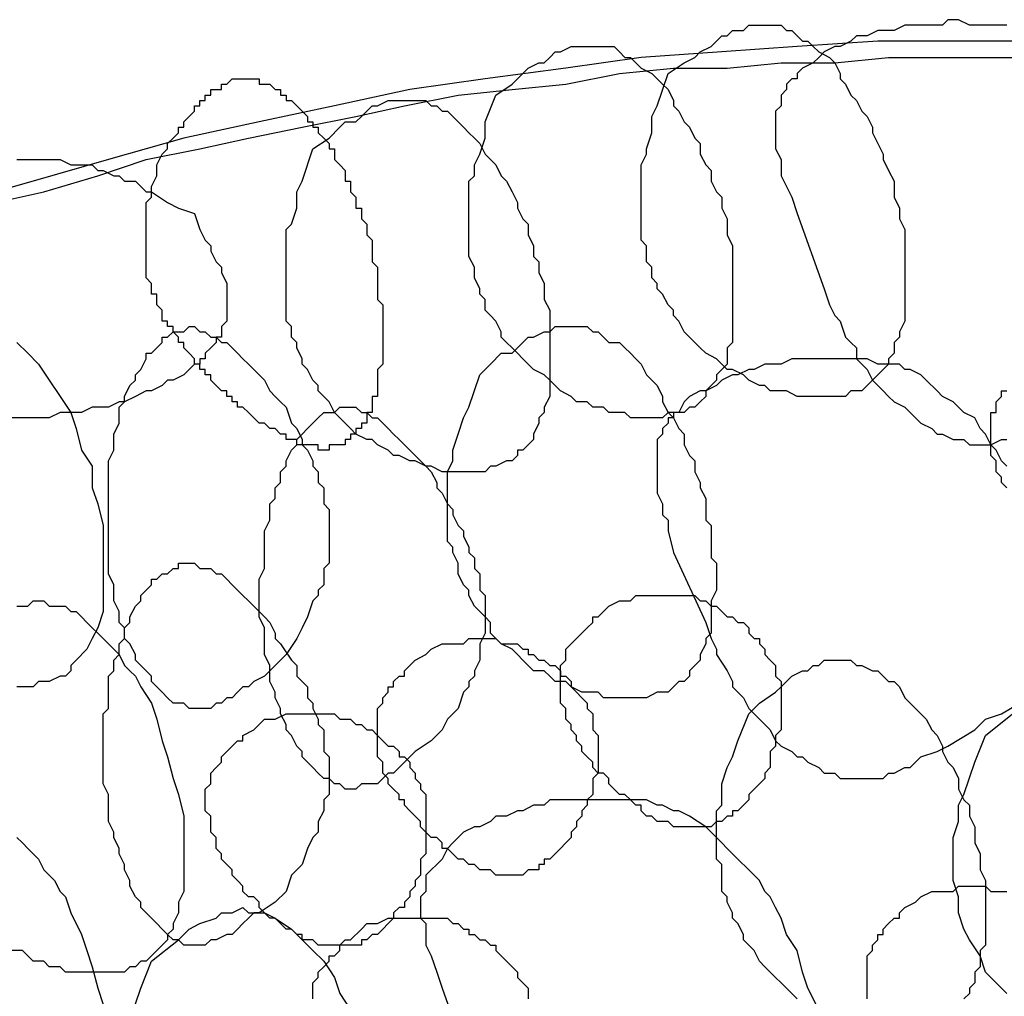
# Model space of a CAD drawing. Header units: millimetres. Extents: x 14 to 424, y 0 to 287.
# Tile 87 of 104: x 335.98 to 343.58, y 187.25 to 194.79. Entities that reach past the tile are written whole.
import ezdxf

# ---------------------------------------------------------------- set-up
doc = ezdxf.new("R2010")
doc.units = ezdxf.units.MM
doc.layers.add('PDF _0', color=7, linetype='Continuous')

msp = doc.modelspace()

# ---------------------------------------------------------------- linework, layer by layer
at = {"layer": 'PDF _0', "lineweight": 25}
for points in [[(343.6005, 194.7526), (343.5174, 194.7526), (343.4759, 194.7526), (343.3928, 194.7526), (343.3097, 194.7526), (343.2266, 194.7942), (343.1435, 194.7942), (343.102, 194.7526), (343.0189, 194.7526), (342.9358, 194.7526), (342.8527, 194.7526), (342.8112, 194.7526), (342.7281, 194.7111), (342.645, 194.7111), (342.6035, 194.7111), (342.5204, 194.6696), (342.4373, 194.6696), (342.3958, 194.628), (342.3127, 194.5865), (342.2711, 194.5865), (342.188, 194.5449), (342.1465, 194.5034), (342.105, 194.4618), (342.0219, 194.4203), (341.9803, 194.3788), (341.9803, 194.3372), (341.9388, 194.3372), (341.8972, 194.2957), (341.8972, 194.2541), (341.8557, 194.2126), (341.8557, 194.171), (341.8557, 194.1295), (341.8142, 194.088), (341.8142, 194.0464), (341.8142, 194.0049), (341.8142, 193.9633), (341.8142, 193.9218), (341.8142, 193.8802), (341.8142, 193.7972), (341.8557, 193.7141), (341.8557, 193.631), (341.8557, 193.5894), (341.8972, 193.5064), (341.9388, 193.4233), (341.9803, 193.2986), (342.188, 192.717), (342.2296, 192.5924), (342.2711, 192.5093), (342.3127, 192.4678), (342.3542, 192.3432), (342.3958, 192.3016), (342.4373, 192.2601), (342.4373, 192.177), (342.4788, 192.1354), (342.5204, 192.0939), (342.5619, 192.0108), (342.6035, 191.9693), (342.645, 191.9277), (342.6866, 191.8862), (342.7281, 191.8447), (342.8112, 191.8031), (342.8527, 191.7616), (342.8943, 191.72), (342.9358, 191.6785), (343.0189, 191.6369), (343.0604, 191.5954), (343.102, 191.5954), (343.1851, 191.5539), (343.2266, 191.5539), (343.2682, 191.5539), (343.3097, 191.5123), (343.3512, 191.5123), (343.4343, 191.5123), (343.4759, 191.5123), (343.559, 191.5539), (343.6005, 191.5539)], [(343.8082, 194.628), (343.2266, 194.628), (342.6035, 194.628), (341.9803, 194.5865), (341.3987, 194.5449), (340.7756, 194.5034), (340.194, 194.4203), (339.5708, 194.3372), (338.9892, 194.2541), (338.4076, 194.1295), (337.826, 194.0049), (337.2445, 193.8802), (336.6629, 193.7141), (336.0813, 193.5479), (335.4997, 193.3817)], [(335.7905, 193.3817), (336.1643, 193.4648), (336.5798, 193.5894), (336.9537, 193.7141), (337.3691, 193.7972), (337.743, 193.8802), (338.1584, 193.9633), (338.5738, 194.0464), (338.9477, 194.1295), (339.3631, 194.2126), (339.7786, 194.2541), (340.194, 194.2957), (340.6094, 194.3788), (341.0248, 194.4203), (341.4403, 194.4203), (341.8557, 194.4618), (342.2711, 194.4618), (342.6866, 194.5034), (343.102, 194.5034), (343.5174, 194.5034), (343.9328, 194.5034)], [(335.9566, 193.7141), (335.9982, 193.7141), (336.0813, 193.7141), (336.1228, 193.7141), (336.1643, 193.7141), (336.2474, 193.7141), (336.289, 193.7141), (336.3721, 193.6725), (336.4136, 193.6725), (336.4551, 193.6725), (336.5382, 193.6725), (336.5798, 193.631), (336.6213, 193.631), (336.7044, 193.5894), (336.7459, 193.5894), (336.7875, 193.5479), (336.8706, 193.5479), (336.9121, 193.5064), (336.9537, 193.4648), (336.9952, 193.4648), (337.1198, 193.3817), (337.2029, 193.3402), (337.3275, 193.2986), (337.3691, 193.174), (337.4106, 193.0909), (337.4522, 193.0494), (337.4522, 193.0078), (337.4937, 192.9248), (337.5353, 192.8832), (337.5353, 192.8417), (337.5768, 192.7586), (337.5768, 192.717), (337.5768, 192.6755), (337.5768, 192.634), (337.5768, 192.5924), (337.5768, 192.5509), (337.5768, 192.5093), (337.5768, 192.4678), (337.5353, 192.4262), (337.5353, 192.3847), (337.5353, 192.3432), (337.4937, 192.3432), (337.4937, 192.3016), (337.4522, 192.2601), (337.4106, 192.2185), (337.4106, 192.177), (337.3691, 192.177), (337.3691, 192.1354), (337.3275, 192.1354), (337.286, 192.0939), (337.2445, 192.0524), (337.1614, 192.0108), (337.1198, 192.0108), (337.0783, 191.9693), (336.9952, 191.9277), (336.9537, 191.9277), (336.8706, 191.8862), (336.7875, 191.8447), (336.7459, 191.8447), (336.6629, 191.8031), (336.5798, 191.8031), (336.5382, 191.8031), (336.4551, 191.7616), (336.3721, 191.7616), (336.289, 191.7616), (336.2059, 191.72), (336.1643, 191.72), (336.0813, 191.72), (335.9982, 191.72), (335.9151, 191.72)], [(335.9566, 192.3016), (336.0397, 192.2185), (336.1228, 192.1354), (336.2059, 192.0108), (336.289, 191.8862), (336.3721, 191.7616), (336.4136, 191.6369), (336.4551, 191.4708), (336.5382, 191.3461), (336.5382, 191.18), (336.5798, 191.0553), (336.6213, 190.8892), (336.6213, 190.7645), (336.6213, 190.5984), (336.6213, 190.4737), (336.6213, 190.3491), (336.6213, 190.2245), (336.5798, 190.0999), (336.5382, 190.0168), (336.4967, 189.9337), (336.4136, 189.8506), (336.3721, 189.8091), (336.3721, 189.7675), (336.3305, 189.726), (336.289, 189.726), (336.2059, 189.6844), (336.1643, 189.6844), (336.1228, 189.6844), (336.0813, 189.6429), (335.9566, 189.6429)], [(343.6005, 191.3461), (343.559, 191.3877), (343.5174, 191.4708), (343.4759, 191.5123), (343.4343, 191.5954), (343.3928, 191.6369), (343.3512, 191.72), (343.2682, 191.7616), (343.2266, 191.8031), (343.1851, 191.8447), (343.102, 191.8862), (343.0604, 191.9277), (342.9774, 192.0108), (342.9358, 192.0524), (342.8527, 192.0939), (342.8112, 192.0939), (342.7696, 192.1354), (342.6866, 192.1354), (342.6035, 192.1354), (342.5204, 192.177), (342.4788, 192.177), (342.3958, 192.177), (342.3127, 192.177), (342.2296, 192.177), (342.1465, 192.177), (342.105, 192.177), (342.0219, 192.177), (341.9388, 192.177), (341.8557, 192.1354), (341.8142, 192.1354), (341.7311, 192.1354), (341.648, 192.0939), (341.6064, 192.0939), (341.5234, 192.0524), (341.4818, 192.0524), (341.3987, 192.0108), (341.3572, 191.9693), (341.2741, 191.9277), (341.2326, 191.9277), (341.1495, 191.8862), (341.1079, 191.8447), (341.0664, 191.7616), (341.0248, 191.7616), (341.0248, 191.72), (340.9833, 191.72), (340.9833, 191.6785), (340.9418, 191.6369), (340.9418, 191.5954), (340.9002, 191.5539), (340.9002, 191.5123), (340.9002, 191.4708), (340.9002, 191.4292), (340.9002, 191.3877), (340.9002, 191.3461), (340.9002, 191.2631), (340.9002, 191.18), (340.9002, 191.1384), (340.9418, 191.0553), (340.9418, 190.9723), (340.9833, 190.9307), (340.9833, 190.8476), (341.0248, 190.6815), (341.2741, 190.1414), (341.3156, 190.0168), (341.3572, 189.9337), (341.3572, 189.8921), (341.4403, 189.7675), (341.4818, 189.6844), (341.4818, 189.6429), (341.5234, 189.6013), (341.5649, 189.5598), (341.6064, 189.4767), (341.648, 189.4352), (341.6895, 189.3936), (341.7311, 189.3521), (341.7726, 189.3105), (341.8142, 189.2275), (341.8557, 189.1859), (341.9388, 189.1444), (341.9803, 189.1028), (342.0219, 189.1028), (342.0634, 189.0613), (342.1465, 189.0197), (342.188, 188.9782), (342.2711, 188.9782), (342.3127, 188.9367), (342.3542, 188.9367), (342.3958, 188.9367), (342.4373, 188.9367), (342.4788, 188.9367), (342.5204, 188.9367), (342.5619, 188.9367), (342.645, 188.9367), (342.6866, 188.9782), (342.7281, 188.9782), (342.8112, 189.0197), (342.8527, 189.0197), (342.8943, 189.0613), (342.9358, 189.1028), (343.0604, 189.1444), (343.1435, 189.1859), (343.3512, 189.3105), (343.4343, 189.3936), (343.559, 189.4352), (343.7667, 189.5598)], [(343.6005, 191.18), (343.559, 191.2215), (343.559, 191.2631), (343.5174, 191.3046), (343.5174, 191.3461), (343.5174, 191.3877), (343.4759, 191.4292), (343.4759, 191.4708), (343.4759, 191.5123), (343.4759, 191.5539), (343.4759, 191.5954), (343.4759, 191.6369), (343.4759, 191.6785), (343.4759, 191.72), (343.4759, 191.7616), (343.5174, 191.7616), (343.5174, 191.8031), (343.5174, 191.8447), (343.559, 191.8862), (343.559, 191.9277), (343.6005, 191.9277)], [(335.9566, 190.266), (336.0397, 190.266), (336.0813, 190.3076), (336.1228, 190.3076), (336.1643, 190.3076), (336.2059, 190.266), (336.289, 190.266), (336.3305, 190.266), (336.3721, 190.2245), (336.4136, 190.2245), (336.4551, 190.1829), (336.4967, 190.1414), (336.5382, 190.0999), (336.5798, 190.0583), (336.6213, 190.0168), (336.6629, 189.9752), (336.7044, 189.9337), (336.7459, 189.8921), (336.7875, 189.8091), (336.829, 189.7675), (336.8706, 189.726), (336.9121, 189.6429), (336.9952, 189.5183), (337.0367, 189.3936), (337.0783, 189.2275), (337.1198, 189.1028), (337.1614, 188.9367), (337.2029, 188.812), (337.2445, 188.6459), (337.2445, 188.5212), (337.2445, 188.4381), (337.2445, 188.3966), (337.2445, 188.3135), (337.2445, 188.2304), (337.2445, 188.1889), (337.2445, 188.1058), (337.2445, 188.0643), (337.2029, 187.9812), (337.2029, 187.9396), (337.2029, 187.8981), (337.1614, 187.815), (337.1614, 187.7735), (337.1198, 187.7319), (337.1198, 187.6904), (337.0783, 187.6488), (337.0367, 187.6073), (336.9952, 187.5657), (336.9537, 187.5242), (336.9121, 187.5242), (336.8706, 187.4827), (336.829, 187.4827), (336.7875, 187.4411), (336.7459, 187.4411), (336.7044, 187.4411), (336.6213, 187.4411), (336.5798, 187.4411), (336.5382, 187.4411), (336.4551, 187.4411), (336.4136, 187.4411), (336.3305, 187.4411), (336.289, 187.4827), (336.2059, 187.4827), (336.1643, 187.5242), (336.0813, 187.5242), (336.0397, 187.5657), (335.9982, 187.6073), (335.9151, 187.6073)], [(341.9803, 187.2334), (341.9388, 187.2749), (341.8972, 187.3165), (341.8557, 187.358), (341.8142, 187.3996), (341.7726, 187.4411), (341.7311, 187.4827), (341.6895, 187.5242), (341.648, 187.6073), (341.6064, 187.6488), (341.5649, 187.6904), (341.5649, 187.7319), (341.5234, 187.815), (341.4818, 187.8565), (341.4818, 187.8981), (341.4403, 187.9812), (341.4403, 188.0227), (341.3987, 188.0643), (341.3987, 188.1473), (341.3987, 188.1889), (341.3987, 188.272), (341.3572, 188.3135), (341.3572, 188.3966), (341.3572, 188.4381), (341.3572, 188.4797), (341.3572, 188.5628), (341.3572, 188.6043), (341.3572, 188.6874), (341.3987, 188.7289), (341.3987, 188.7705), (341.3987, 188.8536), (341.3987, 188.8951), (341.4403, 189.0197), (341.4818, 189.1028), (341.5234, 189.2275), (341.6064, 189.4352), (341.6895, 189.5183), (341.8142, 189.6013), (341.8557, 189.6429), (341.8972, 189.6844), (341.9388, 189.726), (342.0219, 189.7675), (342.0634, 189.7675), (342.105, 189.8091), (342.1465, 189.8091), (342.188, 189.8506), (342.2711, 189.8506), (342.3127, 189.8506), (342.3542, 189.8506), (342.3958, 189.8506), (342.4373, 189.8091), (342.4788, 189.8091), (342.5619, 189.7675), (342.6035, 189.7675), (342.645, 189.726), (342.6866, 189.6844), (342.7281, 189.6844), (342.7696, 189.6429), (342.8112, 189.5598), (342.8527, 189.5183), (342.8943, 189.4767), (342.9358, 189.4352), (342.9774, 189.3936), (343.0189, 189.3105), (343.0604, 189.269), (343.102, 189.1859), (343.102, 189.1444), (343.1435, 189.0613), (343.1851, 189.0197), (343.2266, 188.9367), (343.2266, 188.8536), (343.2682, 188.7705), (343.3097, 188.7289), (343.3097, 188.6459), (343.3512, 188.5628), (343.3512, 188.5212), (343.3512, 188.4381), (343.3928, 188.3551), (343.3928, 188.272), (343.3928, 188.2304), (343.4343, 188.1473), (343.4343, 188.0643), (343.4343, 187.9812), (343.4343, 187.9396), (343.4343, 187.8565), (343.4343, 187.815), (343.4343, 187.7319), (343.4343, 187.6488), (343.3928, 187.6073), (343.3928, 187.5242), (343.3928, 187.4827), (343.3512, 187.4411), (343.3512, 187.358), (343.3097, 187.3165), (343.3097, 187.2749), (343.2682, 187.2334)], [(343.6005, 187.2749), (343.5174, 187.358), (343.4343, 187.4411), (343.3928, 187.5657), (343.3097, 187.6904), (343.2682, 187.7735), (343.2266, 187.8981), (343.2266, 188.0227), (343.1851, 188.1473), (343.1851, 188.2304), (343.1851, 188.3551), (343.1851, 188.4797), (343.2266, 188.6043), (343.2266, 188.7289), (343.2682, 188.812), (343.3512, 189.0613), (343.4343, 189.269), (343.642, 189.4352)], [(342.1465, 187.1503), (342.0634, 187.3165), (342.0219, 187.4411), (341.9803, 187.6073), (341.8972, 187.7319), (341.8557, 187.8565), (341.8142, 187.9396), (341.7726, 188.0227), (341.7311, 188.0643), (341.6895, 188.1473), (341.648, 188.1889), (341.6064, 188.2304), (341.5234, 188.3135), (341.4818, 188.3551), (341.4403, 188.3966), (341.3987, 188.4381), (341.3156, 188.5212), (341.2741, 188.5628), (341.1495, 188.6459), (341.0664, 188.6874), (341.0248, 188.6874), (340.9418, 188.7289), (340.9002, 188.7289), (340.8171, 188.7705), (340.734, 188.7705), (340.651, 188.7705), (340.6094, 188.7705), (340.5263, 188.7705), (340.4432, 188.7705), (340.3602, 188.7705), (340.2771, 188.7705), (340.2355, 188.7705), (340.1524, 188.7705), (340.0694, 188.7705), (340.0278, 188.7289), (339.9447, 188.7289), (339.8616, 188.6874), (339.8201, 188.6874), (339.737, 188.6459), (339.6539, 188.6459), (339.6124, 188.6043), (339.5293, 188.5628), (339.4878, 188.5628), (339.4047, 188.5212), (339.3631, 188.4797), (339.3216, 188.4381), (339.28, 188.3966), (339.2385, 188.3135), (339.197, 188.272), (339.1554, 188.2304), (339.1139, 188.1889), (339.1139, 188.1473), (339.1139, 188.1058), (339.1139, 188.0643), (339.0723, 188.0227), (339.0723, 187.9396), (339.0723, 187.8565), (339.1139, 187.815), (339.1139, 187.7319), (339.1139, 187.6488), (339.1554, 187.5657), (339.197, 187.4411), (339.2385, 187.3165), (339.4462, 186.7349)], [(335.9566, 188.4797), (335.9982, 188.4381), (336.0397, 188.3966), (336.0813, 188.3551), (336.1228, 188.3135), (336.1643, 188.2304), (336.2059, 188.1889), (336.2474, 188.1473), (336.289, 188.0643), (336.3305, 188.0227), (336.3721, 187.8981), (336.4551, 187.7319), (336.4967, 187.6073), (336.5382, 187.4827), (336.5798, 187.3165), (336.6213, 187.1919)], [(342.5204, 187.2334), (342.5204, 187.2749), (342.5204, 187.3165), (342.5204, 187.358), (342.5204, 187.3996), (342.5204, 187.4411), (342.5204, 187.4827), (342.5204, 187.5242), (342.5204, 187.5657), (342.5619, 187.6073), (342.5619, 187.6488), (342.6035, 187.6904), (342.6035, 187.7319), (342.645, 187.7319), (342.645, 187.7735), (342.6866, 187.815), (342.7281, 187.8565), (342.7696, 187.8565), (342.7696, 187.8981), (342.8112, 187.9396), (342.8943, 187.9812), (342.9358, 188.0227), (343.0189, 188.0643), (343.102, 188.0643), (343.1435, 188.0643), (343.1851, 188.0643), (343.2266, 188.1058), (343.2682, 188.1058), (343.3097, 188.1058), (343.3512, 188.1058), (343.3928, 188.1058), (343.4343, 188.1058), (343.4759, 188.0643), (343.5174, 188.0643), (343.559, 188.0643), (343.6005, 188.0643)], [(336.829, 187.0672), (336.9121, 187.3165), (336.9952, 187.5242), (337.2029, 187.6904), (337.286, 187.7735), (337.3691, 187.815), (337.4937, 187.8565), (337.5353, 187.8981), (337.5768, 187.8981), (337.6183, 187.8981), (337.7014, 187.9396), (337.743, 187.8981), (337.7845, 187.8981), (337.826, 187.8981), (337.8676, 187.8981), (337.9507, 187.8565), (338.0753, 187.7735), (338.1584, 187.6904), (338.2415, 187.6073), (338.3246, 187.5242), (338.4076, 187.3996), (338.4492, 187.2749), (338.5323, 187.1503)], [(338.2415, 187.2334), (338.2415, 187.2749), (338.2415, 187.3165), (338.2415, 187.358), (338.283, 187.3996), (338.283, 187.4411), (338.3246, 187.4827), (338.3661, 187.5242), (338.3661, 187.5657), (338.4076, 187.5657), (338.4492, 187.6073), (338.4492, 187.6488), (338.4907, 187.6904), (338.5323, 187.6904), (338.6154, 187.7735), (338.6569, 187.815), (338.74, 187.815), (338.8231, 187.8565), (338.8646, 187.8565), (338.9062, 187.8565), (338.9477, 187.8565), (338.9892, 187.8565), (339.0308, 187.8565), (339.0723, 187.8565), (339.1139, 187.8565), (339.1554, 187.8565), (339.197, 187.8565), (339.2385, 187.8565), (339.28, 187.8565), (339.3216, 187.815), (339.3631, 187.815), (339.4047, 187.7735), (339.4462, 187.7735), (339.4462, 187.7319), (339.4878, 187.7319), (339.5293, 187.6904), (339.5708, 187.6904), (339.6124, 187.6488), (339.6539, 187.6488), (339.6539, 187.6073), (339.6955, 187.5657), (339.737, 187.5242), (339.7786, 187.4827), (339.8201, 187.4411), (339.8201, 187.3996), (339.8616, 187.358), (339.9032, 187.3165), (339.9032, 187.2749), (339.9032, 187.2334)]]:
    msp.add_lwpolyline(points, dxfattribs=at)
for points in [[(340.9833, 194.3788), (341.1079, 194.4618), (341.191, 194.5034), (341.2326, 194.5449), (341.3156, 194.5865), (341.3572, 194.628), (341.3987, 194.6696), (341.4403, 194.6696), (341.4818, 194.7111), (341.5649, 194.7111), (341.6064, 194.7526), (341.648, 194.7526), (341.6895, 194.7526), (341.7311, 194.7526), (341.8142, 194.7526), (341.8557, 194.7526), (341.8972, 194.7111), (341.9388, 194.7111), (341.9803, 194.6696), (342.0219, 194.628), (342.0634, 194.628), (342.105, 194.5865), (342.1465, 194.5449), (342.2296, 194.5034), (342.2711, 194.4618), (342.3127, 194.3788), (342.3127, 194.3372), (342.3542, 194.2957), (342.3958, 194.2126), (342.4373, 194.171), (342.4788, 194.088), (342.5204, 194.0464), (342.5619, 193.9633), (342.5619, 193.9218), (342.6035, 193.8387), (342.645, 193.7556), (342.645, 193.7141), (342.6866, 193.631), (342.7281, 193.5479), (342.7281, 193.4648), (342.7281, 193.4233), (342.7696, 193.3402), (342.7696, 193.2571), (342.8112, 193.174), (342.8112, 193.1325), (342.8112, 193.0494), (342.8112, 192.9663), (342.8112, 192.9248), (342.8112, 192.8417), (342.8112, 192.7586), (342.8112, 192.717), (342.8112, 192.634), (342.8112, 192.5924), (342.8112, 192.5093), (342.8112, 192.4678), (342.7696, 192.3847), (342.7696, 192.3432), (342.7281, 192.3016), (342.7281, 192.2185), (342.6866, 192.177), (342.6866, 192.1354), (342.645, 192.0939), (342.6035, 192.0524), (342.5619, 192.0108), (342.5204, 191.9693), (342.4788, 191.9277), (342.3958, 191.9277), (342.3542, 191.8862), (342.3127, 191.8862), (342.2711, 191.8862), (342.2296, 191.8862), (342.1465, 191.8862), (342.105, 191.8862), (342.0219, 191.8862), (341.9803, 191.8862), (341.8972, 191.9277), (341.8557, 191.9277), (341.7726, 191.9277), (341.7311, 191.9693), (341.6895, 191.9693), (341.6064, 192.0108), (341.5649, 192.0524), (341.4818, 192.0939), (341.4403, 192.0939), (341.3987, 192.1354), (341.3572, 192.177), (341.2741, 192.2185), (341.2326, 192.2601), (341.191, 192.3016), (341.1495, 192.3432), (341.1079, 192.3847), (341.0664, 192.4678), (341.0248, 192.5093), (341.0248, 192.5509), (340.9833, 192.5924), (340.9418, 192.6755), (340.9002, 192.717), (340.9002, 192.7586), (340.8587, 192.8001), (340.8587, 192.8832), (340.8171, 192.9248), (340.8171, 193.0078), (340.8171, 193.0494), (340.7756, 193.0909), (340.7756, 193.174), (340.7756, 193.2156), (340.7756, 193.2986), (340.7756, 193.3402), (340.7756, 193.3817), (340.7756, 193.4648), (340.7756, 193.5064), (340.7756, 193.5894), (340.7756, 193.631), (340.7756, 193.6725), (340.8171, 193.7556), (340.8171, 193.7972), (340.8587, 193.9218), (340.8587, 194.0464), (340.9002, 194.1295)], [(339.6539, 194.2126), (339.7786, 194.2957), (339.8616, 194.3788), (339.9032, 194.4203), (339.9863, 194.4618), (340.0278, 194.4618), (340.0694, 194.5034), (340.1109, 194.5449), (340.1524, 194.5449), (340.2355, 194.5865), (340.2771, 194.5865), (340.3186, 194.5865), (340.3602, 194.5865), (340.4017, 194.5865), (340.4848, 194.5865), (340.5263, 194.5865), (340.5679, 194.5865), (340.6094, 194.5449), (340.651, 194.5034), (340.6925, 194.5034), (340.734, 194.4618), (340.7756, 194.4203), (340.8587, 194.3788), (340.9002, 194.3372), (340.9418, 194.2957), (340.9833, 194.2541), (341.0248, 194.171), (341.0248, 194.1295), (341.0664, 194.088), (341.1079, 194.0049), (341.1495, 193.9633), (341.191, 193.8802), (341.2326, 193.8387), (341.2326, 193.7556), (341.2741, 193.6725), (341.3156, 193.631), (341.3156, 193.5479), (341.3572, 193.4648), (341.3987, 193.4233), (341.3987, 193.3402), (341.4403, 193.2571), (341.4403, 193.174), (341.4403, 193.1325), (341.4818, 193.0494), (341.4818, 192.9663), (341.4818, 192.8832), (341.4818, 192.8417), (341.4818, 192.7586), (341.4818, 192.6755), (341.4818, 192.634), (341.4818, 192.5509), (341.4818, 192.4678), (341.4818, 192.4262), (341.4818, 192.3432), (341.4818, 192.3016), (341.4403, 192.2601), (341.4403, 192.177), (341.4403, 192.1354), (341.3987, 192.0939), (341.3572, 192.0524), (341.3572, 192.0108), (341.3156, 191.9693), (341.2741, 191.9277), (341.2741, 191.8862), (341.2326, 191.8447), (341.191, 191.8031), (341.1495, 191.8031), (341.1079, 191.7616), (341.0248, 191.7616), (340.9833, 191.7616), (340.9418, 191.72), (340.9002, 191.72), (340.8171, 191.72), (340.7756, 191.72), (340.6925, 191.72), (340.651, 191.7616), (340.5679, 191.7616), (340.5263, 191.7616), (340.4848, 191.8031), (340.4017, 191.8031), (340.3602, 191.8447), (340.2771, 191.8447), (340.2355, 191.8862), (340.1524, 191.9277), (340.1109, 191.9693), (340.0694, 192.0108), (340.0278, 192.0524), (339.9447, 192.0939), (339.9032, 192.1354), (339.8616, 192.177), (339.8201, 192.2185), (339.7786, 192.2601), (339.737, 192.3016), (339.6955, 192.3432), (339.6955, 192.3847), (339.6539, 192.4678), (339.6124, 192.5093), (339.5708, 192.5509), (339.5708, 192.634), (339.5293, 192.6755), (339.5293, 192.717), (339.4878, 192.8001), (339.4878, 192.8417), (339.4878, 192.8832), (339.4462, 192.9663), (339.4462, 193.0078), (339.4462, 193.0909), (339.4462, 193.1325), (339.4462, 193.174), (339.4462, 193.2571), (339.4462, 193.2986), (339.4462, 193.3817), (339.4462, 193.4233), (339.4462, 193.4648), (339.4462, 193.5479), (339.4878, 193.5894), (339.4878, 193.6725), (339.5293, 193.7556), (339.5708, 193.8802), (339.5708, 194.0049)], [(337.0783, 193.7556), (337.1198, 193.7972), (337.1198, 193.8387), (337.1614, 193.8802), (337.2029, 193.9218), (337.2029, 193.9633), (337.2445, 193.9633), (337.2445, 194.0049), (337.286, 194.0464), (337.3275, 194.088), (337.3275, 194.1295), (337.3691, 194.1295), (337.3691, 194.171), (337.4106, 194.171), (337.4106, 194.2126), (337.4522, 194.2126), (337.4522, 194.2541), (337.4937, 194.2541), (337.5353, 194.2541), (337.5353, 194.2957), (337.5768, 194.2957), (337.6183, 194.3372), (337.6599, 194.3372), (337.7014, 194.3372), (337.743, 194.3372), (337.7845, 194.3372), (337.826, 194.3372), (337.826, 194.2957), (337.8676, 194.2957), (337.9091, 194.2957), (337.9507, 194.2541), (337.9922, 194.2541), (337.9922, 194.2126), (338.0338, 194.2126), (338.0338, 194.171), (338.0753, 194.171), (338.1168, 194.1295), (338.1584, 194.088), (338.1999, 194.0464), (338.1999, 194.0049), (338.2415, 194.0049), (338.2415, 193.9633), (338.283, 193.9633), (338.283, 193.9218), (338.3246, 193.8802), (338.3661, 193.8387), (338.3661, 193.7972), (338.4076, 193.7972), (338.4076, 193.7556), (338.4076, 193.7141), (338.4492, 193.6725), (338.4907, 193.631), (338.4907, 193.5894), (338.4907, 193.5479), (338.5323, 193.5479), (338.5323, 193.5064), (338.5323, 193.4648), (338.5738, 193.4233), (338.5738, 193.3817), (338.5738, 193.3402), (338.6154, 193.3402), (338.6154, 193.2986), (338.6154, 193.2571), (338.6569, 193.2156), (338.6569, 193.174), (338.6569, 193.1325), (338.6984, 193.0909), (338.6984, 193.0494), (338.6984, 193.0078), (338.6984, 192.9663), (338.6984, 192.9248), (338.74, 192.8832), (338.74, 192.8417), (338.74, 192.8001), (338.74, 192.7586), (338.74, 192.717), (338.74, 192.6755), (338.74, 192.634), (338.7815, 192.5924), (338.7815, 192.5509), (338.7815, 192.5093), (338.7815, 192.4678), (338.7815, 192.4262), (338.7815, 192.3847), (338.7815, 192.3432), (338.7815, 192.3016), (338.7815, 192.2601), (338.7815, 192.2185), (338.7815, 192.177), (338.7815, 192.1354), (338.74, 192.0939), (338.74, 192.0524), (338.74, 192.0108), (338.74, 191.9693), (338.74, 191.9277), (338.74, 191.8862), (338.6984, 191.8862), (338.6984, 191.8447), (338.6984, 191.8031), (338.6984, 191.7616), (338.6569, 191.7616), (338.6569, 191.72), (338.6569, 191.6785), (338.6154, 191.6785), (338.6154, 191.6369), (338.5738, 191.6369), (338.5738, 191.5954), (338.5323, 191.5954), (338.5323, 191.5539), (338.4907, 191.5539), (338.4907, 191.5123), (338.4492, 191.5123), (338.4076, 191.5123), (338.3661, 191.5123), (338.3661, 191.4708), (338.3246, 191.4708), (338.283, 191.4708), (338.283, 191.5123), (338.2415, 191.5123), (338.1999, 191.5123), (338.1584, 191.5123), (338.1168, 191.5123), (338.1168, 191.5539), (338.0753, 191.5539), (338.0338, 191.5539), (338.0338, 191.5954), (337.9922, 191.5954), (337.9507, 191.6369), (337.9091, 191.6369), (337.8676, 191.6785), (337.826, 191.6785), (337.7845, 191.72), (337.743, 191.7616), (337.7014, 191.8031), (337.6599, 191.8031), (337.6599, 191.8447), (337.6183, 191.8447), (337.6183, 191.8862), (337.5768, 191.8862), (337.5768, 191.9277), (337.5353, 191.9277), (337.4937, 191.9693), (337.4522, 192.0108), (337.4522, 192.0524), (337.4106, 192.0524), (337.4106, 192.0939), (337.3691, 192.0939), (337.3691, 192.1354), (337.3275, 192.1354), (337.3275, 192.177), (337.286, 192.2185), (337.2445, 192.2601), (337.2445, 192.3016), (337.2029, 192.3016), (337.2029, 192.3432), (337.1614, 192.3847), (337.1614, 192.4262), (337.1198, 192.4262), (337.1198, 192.4678), (337.0783, 192.4678), (337.0783, 192.5093), (337.0783, 192.5509), (337.0367, 192.5924), (337.0367, 192.634), (337.0367, 192.6755), (336.9952, 192.6755), (336.9952, 192.717), (336.9952, 192.7586), (336.9537, 192.8001), (336.9537, 192.8417), (336.9537, 192.8832), (336.9537, 192.9248), (336.9537, 192.9663), (336.9537, 193.0078), (336.9537, 193.0494), (336.9537, 193.0909), (336.9537, 193.1325), (336.9537, 193.174), (336.9537, 193.2156), (336.9537, 193.2571), (336.9537, 193.2986), (336.9537, 193.3402), (336.9537, 193.3817), (336.9952, 193.4233), (336.9952, 193.4648), (336.9952, 193.5064), (337.0367, 193.5894), (337.0367, 193.631), (337.0367, 193.6725)], [(338.2415, 193.7972), (338.3661, 193.8802), (338.4492, 193.9633), (338.4907, 194.0049), (338.5738, 194.0049), (338.6154, 194.0464), (338.6569, 194.088), (338.6984, 194.1295), (338.74, 194.1295), (338.8231, 194.171), (338.8646, 194.171), (338.9062, 194.171), (338.9477, 194.171), (338.9892, 194.171), (339.0308, 194.171), (339.1139, 194.171), (339.1554, 194.1295), (339.197, 194.1295), (339.2385, 194.088), (339.28, 194.088), (339.3216, 194.0464), (339.3631, 194.0049), (339.4047, 193.9633), (339.4462, 193.9218), (339.4878, 193.8802), (339.5293, 193.8387), (339.5708, 193.7556), (339.6124, 193.7141), (339.6539, 193.6725), (339.6955, 193.5894), (339.737, 193.5479), (339.7786, 193.4648), (339.8201, 193.3817), (339.8201, 193.3402), (339.8616, 193.2571), (339.9032, 193.2156), (339.9032, 193.1325), (339.9447, 193.0494), (339.9447, 192.9663), (339.9863, 192.9248), (339.9863, 192.8417), (340.0278, 192.7586), (340.0278, 192.6755), (340.0278, 192.634), (340.0694, 192.5509), (340.0694, 192.4678), (340.0694, 192.3847), (340.0694, 192.3432), (340.0694, 192.2601), (340.0694, 192.177), (340.0694, 192.1354), (340.0694, 192.0524), (340.0694, 192.0108), (340.0694, 191.9277), (340.0694, 191.8862), (340.0278, 191.8031), (340.0278, 191.7616), (339.9863, 191.72), (339.9863, 191.6785), (339.9447, 191.5954), (339.9447, 191.5539), (339.9032, 191.5123), (339.8616, 191.4708), (339.8201, 191.4708), (339.8201, 191.4292), (339.7786, 191.3877), (339.737, 191.3877), (339.6539, 191.3461), (339.6124, 191.3461), (339.5708, 191.3046), (339.5293, 191.3046), (339.4462, 191.3046), (339.4047, 191.3046), (339.3631, 191.3046), (339.28, 191.3046), (339.2385, 191.3046), (339.1554, 191.3461), (339.1139, 191.3461), (339.0308, 191.3877), (338.9892, 191.3877), (338.9062, 191.4292), (338.8646, 191.4292), (338.8231, 191.4708), (338.74, 191.5123), (338.6984, 191.5539), (338.6569, 191.5539), (338.5738, 191.5954), (338.5323, 191.6369), (338.4907, 191.6785), (338.4492, 191.72), (338.4076, 191.7616), (338.3661, 191.8447), (338.3246, 191.8862), (338.283, 191.9277), (338.283, 191.9693), (338.2415, 192.0108), (338.1999, 192.0939), (338.1584, 192.1354), (338.1584, 192.177), (338.1168, 192.2601), (338.1168, 192.3016), (338.0753, 192.3432), (338.0753, 192.4262), (338.0338, 192.4678), (338.0338, 192.5509), (338.0338, 192.5924), (338.0338, 192.634), (338.0338, 192.717), (338.0338, 192.7586), (338.0338, 192.8417), (338.0338, 192.8832), (338.0338, 192.9663), (338.0338, 193.0078), (338.0338, 193.0494), (338.0338, 193.1325), (338.0338, 193.174), (338.0753, 193.2156), (338.1168, 193.3402), (338.1168, 193.4648), (338.1584, 193.5479)], [(338.0338, 189.8921), (337.9507, 189.8091), (337.8676, 189.726), (337.7845, 189.6844), (337.743, 189.6429), (337.7014, 189.6429), (337.6599, 189.6013), (337.6183, 189.5598), (337.5768, 189.5598), (337.5353, 189.5183), (337.4937, 189.5183), (337.4522, 189.4767), (337.4106, 189.4767), (337.3691, 189.4767), (337.3275, 189.4767), (337.286, 189.4767), (337.2445, 189.5183), (337.2029, 189.5183), (337.1614, 189.5183), (337.1198, 189.5598), (337.0783, 189.6013), (337.0367, 189.6429), (336.9952, 189.6844), (336.9952, 189.726), (336.9537, 189.7675), (336.9121, 189.8091), (336.8706, 189.8506), (336.8706, 189.8921), (336.829, 189.9752), (336.7875, 190.0168), (336.7875, 190.0999), (336.7459, 190.1414), (336.7459, 190.2245), (336.7044, 190.3076), (336.7044, 190.3491), (336.7044, 190.4322), (336.6629, 190.5153), (336.6629, 190.5568), (336.6629, 190.6399), (336.6629, 190.723), (336.6629, 190.8061), (336.6629, 190.8892), (336.6629, 190.9307), (336.6629, 191.0138), (336.6629, 191.0969), (336.6629, 191.18), (336.6629, 191.2631), (336.6629, 191.3046), (336.6629, 191.3877), (336.7044, 191.4708), (336.7044, 191.5123), (336.7044, 191.5954), (336.7459, 191.6785), (336.7459, 191.72), (336.7459, 191.8031), (336.7875, 191.8447), (336.7875, 191.8862), (336.829, 191.9693), (336.8706, 192.0108), (336.8706, 192.0524), (336.9121, 192.0939), (336.9537, 192.177), (336.9537, 192.2185), (336.9952, 192.2185), (337.0367, 192.2601), (337.0783, 192.3016), (337.0783, 192.3432), (337.1198, 192.3432), (337.1614, 192.3847), (337.2029, 192.3847), (337.2445, 192.3847), (337.286, 192.4262), (337.3275, 192.4262), (337.3691, 192.3847), (337.4106, 192.3847), (337.4522, 192.3432), (337.4937, 192.3432), (337.5353, 192.3016), (337.5768, 192.3016), (337.6183, 192.2601), (337.6599, 192.2185), (337.7014, 192.177), (337.743, 192.1354), (337.7845, 192.0939), (337.826, 192.0524), (337.8676, 192.0108), (337.9091, 191.9277), (337.9507, 191.8862), (337.9922, 191.8447), (338.0338, 191.8031), (338.0753, 191.6785), (338.1168, 191.6369), (338.1584, 191.5539), (338.1584, 191.5123), (338.1999, 191.4708), (338.2415, 191.3877), (338.2415, 191.3461), (338.283, 191.3046), (338.283, 191.2215), (338.3246, 191.18), (338.3246, 191.1384), (338.3246, 191.0553), (338.3661, 191.0138), (338.3661, 190.9723), (338.3661, 190.8892), (338.3661, 190.8476), (338.3661, 190.8061), (338.3661, 190.7645), (338.3661, 190.6815), (338.3661, 190.6399), (338.3661, 190.5984), (338.3246, 190.5568), (338.3246, 190.5153), (338.3246, 190.4322), (338.283, 190.3907), (338.283, 190.3491), (338.2415, 190.3076), (338.1999, 190.1829), (338.1584, 190.0999), (338.1168, 190.0168)], [(339.5293, 192.0524), (339.6124, 192.1354), (339.6955, 192.2185), (339.7786, 192.2185), (339.8201, 192.2601), (339.8616, 192.3016), (339.9032, 192.3432), (339.9447, 192.3432), (340.0278, 192.3847), (340.0694, 192.3847), (340.1109, 192.4262), (340.1524, 192.4262), (340.194, 192.4262), (340.2771, 192.4262), (340.3186, 192.4262), (340.3602, 192.4262), (340.4017, 192.3847), (340.4432, 192.3847), (340.4848, 192.3432), (340.5263, 192.3016), (340.6094, 192.3016), (340.651, 192.2601), (340.6925, 192.2185), (340.734, 192.177), (340.7756, 192.1354), (340.8171, 192.0524), (340.8587, 192.0108), (340.9002, 191.9693), (340.9418, 191.8862), (340.9418, 191.8447), (340.9833, 191.7616), (341.0248, 191.72), (341.0664, 191.6369), (341.1079, 191.5954), (341.1079, 191.5123), (341.1495, 191.4292), (341.191, 191.3877), (341.191, 191.3046), (341.2326, 191.2215), (341.2326, 191.18), (341.2741, 191.0969), (341.2741, 191.0138), (341.2741, 190.9307), (341.3156, 190.8892), (341.3156, 190.8061), (341.3156, 190.723), (341.3156, 190.6399), (341.3572, 190.5984), (341.3572, 190.5153), (341.3572, 190.4322), (341.3572, 190.3907), (341.3156, 190.3076), (341.3156, 190.266), (341.3156, 190.1829), (341.3156, 190.1414), (341.3156, 190.0583), (341.2741, 190.0168), (341.2741, 189.9752), (341.2326, 189.8921), (341.2326, 189.8506), (341.191, 189.8091), (341.1495, 189.7675), (341.1495, 189.726), (341.1079, 189.6844), (341.0664, 189.6844), (341.0248, 189.6429), (340.9833, 189.6013), (340.9418, 189.6013), (340.9002, 189.6013), (340.8171, 189.5598), (340.7756, 189.5598), (340.734, 189.5598), (340.651, 189.5598), (340.6094, 189.5598), (340.5679, 189.5598), (340.4848, 189.5598), (340.4432, 189.6013), (340.3602, 189.6013), (340.3186, 189.6013), (340.2355, 189.6429), (340.194, 189.6844), (340.1109, 189.6844), (340.0694, 189.726), (340.0278, 189.7675), (339.9447, 189.7675), (339.9032, 189.8091), (339.8616, 189.8506), (339.8201, 189.8921), (339.7786, 189.9337), (339.6955, 189.9752), (339.6539, 190.0168), (339.6124, 190.0583), (339.6124, 190.1414), (339.5708, 190.1829), (339.5293, 190.2245), (339.4878, 190.266), (339.4462, 190.3491), (339.4462, 190.3907), (339.4047, 190.4322), (339.3631, 190.5153), (339.3631, 190.5568), (339.3631, 190.5984), (339.3216, 190.6815), (339.3216, 190.723), (339.28, 190.7645), (339.28, 190.8476), (339.28, 190.8892), (339.28, 190.9723), (339.28, 191.0138), (339.28, 191.0969), (339.28, 191.1384), (339.28, 191.18), (339.28, 191.2631), (339.28, 191.3046), (339.3216, 191.3877), (339.3216, 191.4292), (339.3216, 191.4708), (339.3631, 191.5954), (339.4047, 191.72), (339.4462, 191.8031)], [(339.2385, 189.3105), (339.1554, 189.2275), (339.0308, 189.1444), (338.9892, 189.1028), (338.9477, 189.0613), (338.9062, 189.0197), (338.8646, 188.9782), (338.8231, 188.9782), (338.7815, 188.9367), (338.74, 188.8951), (338.6984, 188.8951), (338.6569, 188.8951), (338.6154, 188.8951), (338.5738, 188.8536), (338.5323, 188.8536), (338.4907, 188.8536), (338.4492, 188.8951), (338.4076, 188.8951), (338.3661, 188.9367), (338.3246, 188.9367), (338.283, 188.9782), (338.2415, 189.0197), (338.1999, 189.0613), (338.1584, 189.1028), (338.1584, 189.1444), (338.1168, 189.1859), (338.0753, 189.269), (338.0338, 189.3105), (338.0338, 189.3521), (337.9922, 189.4352), (337.9922, 189.4767), (337.9507, 189.5598), (337.9507, 189.6013), (337.9091, 189.6844), (337.9091, 189.7675), (337.9091, 189.8091), (337.8676, 189.8921), (337.8676, 189.9752), (337.8676, 190.0583), (337.8676, 190.0999), (337.826, 190.1829), (337.826, 190.266), (337.826, 190.3491), (337.826, 190.4322), (337.826, 190.4737), (337.8676, 190.5568), (337.8676, 190.6399), (337.8676, 190.723), (337.8676, 190.7645), (337.8676, 190.8476), (337.9091, 190.9307), (337.9091, 190.9723), (337.9091, 191.0553), (337.9507, 191.0969), (337.9507, 191.18), (337.9922, 191.2215), (337.9922, 191.3046), (338.0338, 191.3461), (338.0338, 191.3877), (338.0753, 191.4708), (338.1168, 191.5123), (338.1168, 191.5539), (338.1584, 191.5954), (338.1999, 191.6369), (338.2415, 191.6785), (338.283, 191.72), (338.3246, 191.7616), (338.3661, 191.7616), (338.4076, 191.7616), (338.4492, 191.8031), (338.4907, 191.8031), (338.5323, 191.8031), (338.5738, 191.8031), (338.6154, 191.7616), (338.6569, 191.7616), (338.6984, 191.72), (338.74, 191.72), (338.7815, 191.6785), (338.8231, 191.6369), (338.8646, 191.5954), (338.9062, 191.5539), (338.9477, 191.5123), (338.9892, 191.4708), (339.0308, 191.4292), (339.0723, 191.3877), (339.1139, 191.3461), (339.1554, 191.3046), (339.197, 191.2215), (339.197, 191.18), (339.2385, 191.1384), (339.28, 191.0553), (339.3216, 191.0138), (339.3216, 190.9723), (339.3631, 190.8892), (339.4047, 190.8476), (339.4047, 190.8061), (339.4462, 190.723), (339.4462, 190.6815), (339.4878, 190.6399), (339.4878, 190.5568), (339.5293, 190.5153), (339.5293, 190.4737), (339.5293, 190.3907), (339.5708, 190.3491), (339.5708, 190.3076), (339.5708, 190.266), (339.5708, 190.1829), (339.5708, 190.1414), (339.5708, 190.0999), (339.5708, 190.0583), (339.5293, 189.9752), (339.5293, 189.9337), (339.5293, 189.8921), (339.5293, 189.8506), (339.4878, 189.7675), (339.4878, 189.726), (339.4462, 189.6844), (339.4462, 189.6429), (339.4047, 189.6013), (339.3631, 189.4767), (339.28, 189.3936)], [(338.0338, 188.0643), (337.9507, 187.9812), (337.826, 187.8981), (337.7845, 187.8981), (337.743, 187.8565), (337.7014, 187.815), (337.6599, 187.7735), (337.6183, 187.7319), (337.5768, 187.7319), (337.4937, 187.6904), (337.4522, 187.6904), (337.4106, 187.6488), (337.3691, 187.6488), (337.3275, 187.6488), (337.286, 187.6488), (337.2445, 187.6488), (337.2029, 187.6904), (337.1614, 187.6904), (337.1198, 187.7319), (337.0783, 187.7735), (337.0367, 187.815), (336.9952, 187.8565), (336.9537, 187.8981), (336.9121, 187.9396), (336.9121, 187.9812), (336.8706, 188.0227), (336.829, 188.1058), (336.829, 188.1473), (336.7875, 188.2304), (336.7875, 188.272), (336.7459, 188.3551), (336.7459, 188.3966), (336.7044, 188.4797), (336.7044, 188.5212), (336.6629, 188.6043), (336.6629, 188.6874), (336.6629, 188.7705), (336.6629, 188.812), (336.6213, 188.8951), (336.6213, 188.9782), (336.6213, 189.0613), (336.6213, 189.1444), (336.6213, 189.1859), (336.6213, 189.269), (336.6213, 189.3521), (336.6213, 189.4352), (336.6629, 189.4767), (336.6629, 189.5598), (336.6629, 189.6429), (336.6629, 189.726), (336.7044, 189.7675), (336.7044, 189.8506), (336.7459, 189.8921), (336.7459, 189.9752), (336.7875, 190.0168), (336.7875, 190.0999), (336.829, 190.1414), (336.829, 190.1829), (336.8706, 190.266), (336.9121, 190.3076), (336.9121, 190.3491), (336.9537, 190.3907), (336.9952, 190.4322), (336.9952, 190.4737), (337.0367, 190.4737), (337.0783, 190.5153), (337.1198, 190.5153), (337.1614, 190.5568), (337.2029, 190.5568), (337.2029, 190.5984), (337.2445, 190.5984), (337.286, 190.5984), (337.3275, 190.5984), (337.3691, 190.5568), (337.4106, 190.5568), (337.4522, 190.5568), (337.4937, 190.5153), (337.5353, 190.5153), (337.5768, 190.4737), (337.6183, 190.4322), (337.6599, 190.3907), (337.7014, 190.3491), (337.743, 190.3076), (337.7845, 190.266), (337.826, 190.2245), (337.8676, 190.1829), (337.9091, 190.1414), (337.9507, 190.0583), (337.9507, 190.0168), (337.9922, 189.9752), (338.0753, 189.8506), (338.1168, 189.8091), (338.1168, 189.726), (338.1584, 189.6844), (338.1999, 189.6429), (338.1999, 189.5598), (338.2415, 189.5183), (338.2415, 189.4767), (338.283, 189.3936), (338.283, 189.3521), (338.3246, 189.3105), (338.3246, 189.269), (338.3246, 189.1859), (338.3246, 189.1444), (338.3661, 189.1028), (338.3661, 189.0197), (338.3661, 188.9782), (338.3661, 188.9367), (338.3661, 188.8951), (338.3661, 188.812), (338.3246, 188.7705), (338.3246, 188.7289), (338.3246, 188.6874), (338.283, 188.6043), (338.283, 188.5628), (338.283, 188.5212), (338.2415, 188.4797), (338.1999, 188.3966), (338.1584, 188.272), (338.0753, 188.1889)], [(340.6094, 190.3076), (340.6925, 190.3076), (340.734, 190.3491), (340.7756, 190.3491), (340.8171, 190.3491), (340.8587, 190.3491), (340.9002, 190.3491), (340.9418, 190.3491), (340.9833, 190.3491), (341.0248, 190.3491), (341.0664, 190.3491), (341.1079, 190.3491), (341.1495, 190.3491), (341.191, 190.3491), (341.2326, 190.3076), (341.2741, 190.3076), (341.3156, 190.266), (341.3572, 190.266), (341.3987, 190.2245), (341.4403, 190.1829), (341.4818, 190.1829), (341.5234, 190.1414), (341.5649, 190.1414), (341.6064, 190.0999), (341.6064, 190.0583), (341.648, 190.0168), (341.6895, 190.0168), (341.6895, 189.9752), (341.7311, 189.9337), (341.7311, 189.8921), (341.7726, 189.8506), (341.8142, 189.8091), (341.8142, 189.7675), (341.8142, 189.726), (341.8557, 189.6844), (341.8557, 189.6429), (341.8557, 189.6013), (341.8557, 189.5598), (341.8557, 189.4767), (341.8557, 189.4352), (341.8557, 189.3936), (341.8557, 189.3521), (341.8557, 189.3105), (341.8142, 189.269), (341.8142, 189.2275), (341.8142, 189.1859), (341.7726, 189.1444), (341.7726, 189.1028), (341.7726, 189.0197), (341.7311, 188.9782), (341.7311, 188.9367), (341.6895, 188.8951), (341.648, 188.8536), (341.6064, 188.812), (341.6064, 188.7705), (341.5649, 188.7289), (341.5234, 188.6874), (341.4818, 188.6874), (341.4818, 188.6459), (341.4403, 188.6459), (341.3987, 188.6043), (341.3572, 188.6043), (341.3156, 188.5628), (341.2741, 188.5628), (341.2326, 188.5628), (341.191, 188.5628), (341.1495, 188.5628), (341.1079, 188.5628), (341.0664, 188.5628), (341.0248, 188.5628), (340.9833, 188.6043), (340.9418, 188.6043), (340.9002, 188.6043), (340.8587, 188.6459), (340.8171, 188.6459), (340.7756, 188.6874), (340.7756, 188.7289), (340.734, 188.7289), (340.6925, 188.7705), (340.651, 188.812), (340.6094, 188.812), (340.5679, 188.8536), (340.5263, 188.8951), (340.5263, 188.9367), (340.4848, 188.9782), (340.4432, 188.9782), (340.4017, 189.0197), (340.4017, 189.0613), (340.3602, 189.1028), (340.3186, 189.1444), (340.3186, 189.1859), (340.2771, 189.2275), (340.2771, 189.269), (340.2355, 189.3105), (340.2355, 189.3521), (340.194, 189.3936), (340.194, 189.4352), (340.194, 189.4767), (340.1524, 189.5183), (340.1524, 189.5598), (340.1524, 189.6013), (340.1524, 189.6429), (340.1524, 189.6844), (340.1524, 189.726), (340.1524, 189.7675), (340.1524, 189.8091), (340.194, 189.8506), (340.194, 189.8921), (340.194, 189.9337), (340.2355, 189.9752), (340.2771, 190.0168), (340.3186, 190.0583), (340.3602, 190.0999), (340.4017, 190.1414), (340.4017, 190.1829), (340.4432, 190.1829), (340.5263, 190.266)], [(339.1554, 189.9337), (339.2385, 189.9752), (339.3216, 189.9752), (339.3631, 189.9752), (339.4047, 189.9752), (339.4462, 190.0168), (339.4878, 190.0168), (339.5293, 190.0168), (339.5708, 190.0168), (339.6124, 190.0168), (339.6539, 190.0168), (339.6955, 189.9752), (339.737, 189.9752), (339.7786, 189.9752), (339.8201, 189.9752), (339.8616, 189.9337), (339.9032, 189.9337), (339.9032, 189.8921), (339.9447, 189.8921), (339.9863, 189.8506), (340.0278, 189.8506), (340.0694, 189.8091), (340.1109, 189.8091), (340.1524, 189.7675), (340.1524, 189.726), (340.194, 189.726), (340.2355, 189.6844), (340.2355, 189.6429), (340.2771, 189.6013), (340.3186, 189.5598), (340.3602, 189.5183), (340.3602, 189.4767), (340.4017, 189.4352), (340.4017, 189.3936), (340.4017, 189.3521), (340.4017, 189.3105), (340.4432, 189.269), (340.4432, 189.2275), (340.4432, 189.1859), (340.4432, 189.1444), (340.4432, 189.1028), (340.4432, 189.0613), (340.4432, 188.9782), (340.4017, 188.9367), (340.4017, 188.8951), (340.4017, 188.8536), (340.4017, 188.812), (340.3602, 188.7705), (340.3602, 188.7289), (340.3186, 188.6874), (340.3186, 188.6459), (340.2771, 188.6043), (340.2771, 188.5628), (340.2355, 188.5212), (340.2355, 188.4797), (340.194, 188.4381), (340.1524, 188.3966), (340.1109, 188.3551), (340.0694, 188.3135), (340.0278, 188.3135), (340.0278, 188.272), (339.9863, 188.272), (339.9863, 188.2304), (339.9447, 188.2304), (339.9032, 188.2304), (339.8616, 188.1889), (339.8201, 188.1889), (339.7786, 188.1889), (339.737, 188.1889), (339.6955, 188.1889), (339.6539, 188.1889), (339.6124, 188.2304), (339.5708, 188.2304), (339.5293, 188.2304), (339.4878, 188.272), (339.4462, 188.272), (339.4047, 188.3135), (339.3631, 188.3135), (339.3216, 188.3551), (339.28, 188.3966), (339.2385, 188.3966), (339.2385, 188.4381), (339.197, 188.4797), (339.1554, 188.4797), (339.1139, 188.5212), (339.0723, 188.5628), (339.0723, 188.6043), (339.0308, 188.6459), (338.9892, 188.6874), (338.9477, 188.7289), (338.9477, 188.7705), (338.9062, 188.7705), (338.9062, 188.812), (338.8646, 188.8536), (338.8231, 188.8951), (338.8231, 188.9367), (338.7815, 188.9782), (338.7815, 189.0197), (338.7815, 189.0613), (338.74, 189.1028), (338.74, 189.1444), (338.74, 189.1859), (338.74, 189.2275), (338.74, 189.269), (338.74, 189.3105), (338.74, 189.3521), (338.74, 189.3936), (338.74, 189.4352), (338.74, 189.4767), (338.7815, 189.5183), (338.7815, 189.5598), (338.8231, 189.6013), (338.8231, 189.6429), (338.8646, 189.6429), (338.8646, 189.6844), (338.9062, 189.726), (338.9477, 189.726), (338.9477, 189.7675), (338.9892, 189.8091), (339.0308, 189.8506), (339.1139, 189.8921)], [(337.8676, 189.3936), (337.9507, 189.3936), (338.0338, 189.4352), (338.0753, 189.4352), (338.1168, 189.4352), (338.1584, 189.4352), (338.1999, 189.4352), (338.2415, 189.4352), (338.283, 189.4352), (338.3246, 189.4352), (338.3661, 189.4352), (338.4076, 189.4352), (338.4492, 189.3936), (338.4907, 189.3936), (338.5323, 189.3936), (338.5738, 189.3521), (338.6154, 189.3521), (338.6569, 189.3105), (338.6984, 189.3105), (338.74, 189.269), (338.7815, 189.2275), (338.8231, 189.1859), (338.8646, 189.1859), (338.9062, 189.1444), (338.9062, 189.1028), (338.9477, 189.1028), (338.9892, 189.0613), (338.9892, 189.0197), (339.0308, 188.9782), (339.0308, 188.9367), (339.0723, 188.8951), (339.0723, 188.8536), (339.1139, 188.812), (339.1139, 188.7705), (339.1139, 188.7289), (339.1139, 188.6459), (339.1139, 188.6043), (339.1139, 188.5628), (339.1139, 188.5212), (339.1139, 188.4797), (339.1139, 188.4381), (339.1139, 188.3966), (339.1139, 188.3551), (339.0723, 188.3135), (339.0723, 188.272), (339.0723, 188.1889), (339.0308, 188.1473), (339.0308, 188.1058), (338.9892, 188.0643), (338.9892, 188.0227), (338.9477, 187.9812), (338.9477, 187.9396), (338.9062, 187.9396), (338.8646, 187.8981), (338.8646, 187.8565), (338.8231, 187.815), (338.7815, 187.7735), (338.74, 187.7319), (338.6984, 187.7319), (338.6569, 187.6904), (338.6154, 187.6904), (338.6154, 187.6488), (338.5738, 187.6488), (338.5323, 187.6488), (338.4907, 187.6488), (338.4492, 187.6488), (338.4076, 187.6488), (338.3661, 187.6488), (338.3246, 187.6488), (338.283, 187.6488), (338.2415, 187.6904), (338.1999, 187.6904), (338.1584, 187.6904), (338.1584, 187.7319), (338.1168, 187.7319), (338.0753, 187.7735), (338.0338, 187.7735), (337.9922, 187.815), (337.9507, 187.8565), (337.9091, 187.8565), (337.8676, 187.8981), (337.826, 187.9396), (337.826, 187.9812), (337.7845, 188.0227), (337.743, 188.0227), (337.7014, 188.0643), (337.7014, 188.1058), (337.6599, 188.1473), (337.6183, 188.1889), (337.6183, 188.2304), (337.5768, 188.272), (337.5353, 188.3135), (337.5353, 188.3551), (337.4937, 188.3966), (337.4937, 188.4381), (337.4937, 188.4797), (337.4522, 188.5212), (337.4522, 188.5628), (337.4522, 188.6043), (337.4522, 188.6459), (337.4106, 188.6874), (337.4106, 188.7289), (337.4106, 188.7705), (337.4106, 188.812), (337.4106, 188.8536), (337.4522, 188.8951), (337.4522, 188.9367), (337.4522, 188.9782), (337.4937, 189.0197), (337.5353, 189.0613), (337.5353, 189.1028), (337.5768, 189.1444), (337.6183, 189.1859), (337.6599, 189.2275), (337.7014, 189.2275), (337.7014, 189.269), (337.7845, 189.3105)]]:
    msp.add_lwpolyline(points, close=True, dxfattribs=at)

doc.saveas('drawing.dxf')
